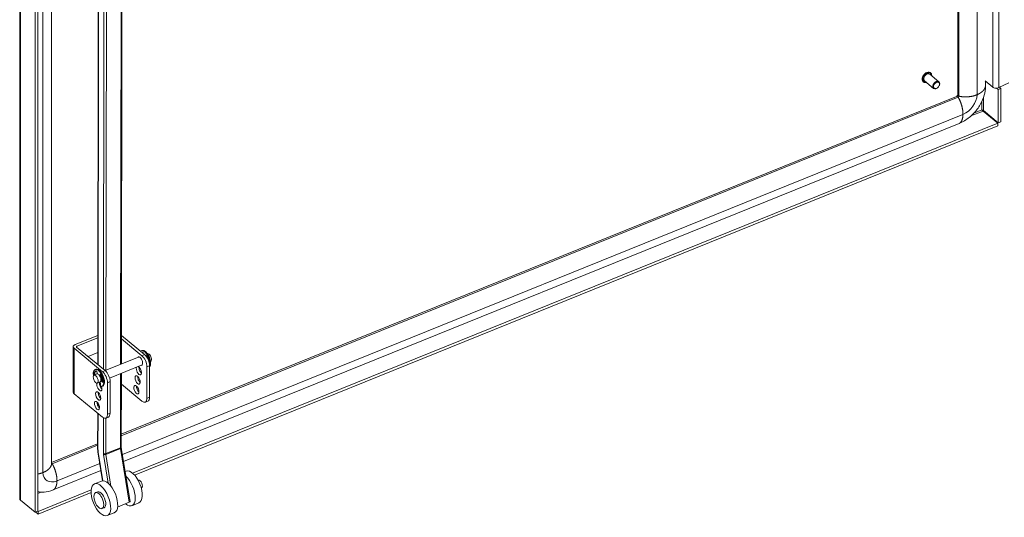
# Model space of a CAD drawing. Header units: inches. Extents: x 4 to 472, y 10 to 298.
# Tile 39 of 45: x 404 to 424, y 215 to 225. Entities that reach past the tile are written whole.
import ezdxf

# ---------------------------------------------------------------- set-up
doc = ezdxf.new("R2010")
doc.units = ezdxf.units.IN
doc.header["$LTSCALE"] = 28
doc.header["$MEASUREMENT"] = 0
doc.layers.add('Visible (ANSI)', color=7, linetype='Continuous', lineweight=5)
doc.layers.add('Visible Narrow (ANSI)', color=7, linetype='Continuous', lineweight=5)

msp = doc.modelspace()

# ---------------------------------------------------------------- linework, layer by layer
at = {"layer": 'Visible (ANSI)'}
for p, q in [((423.3818, 258.2476), (423.3818, 223.696)), ((404.1969, 215.444), (404.1969, 251.1084)), ((404.5139, 250.8356), (404.5139, 215.1622)), ((404.5676, 250.8573), (404.5676, 215.1839)), ((404.8463, 216.1454), (404.8463, 232.3791)), ((406.2942, 232.3913), (406.2761, 218.1913)), ((405.8114, 232.3473), (405.7933, 218.1838)), ((422.9965, 223.9624), (422.811, 224.1152)), ((422.8272, 224.1414), (422.8246, 224.1435)), ((422.6771, 223.9594), (422.6745, 223.9615)), ((422.8851, 223.8273), (422.6997, 223.9802)), ((423.9395, 223.9812), (424.0956, 223.8525)), ((423.9471, 223.9749), (423.9471, 223.8704)), ((424.2225, 223.8429), (424.4286, 223.9431)), ((422.9614, 223.8346), (422.9571, 223.8319)), ((423.0039, 223.8861), (423.0057, 223.8908)), ((424.2069, 223.8047), (424.1745, 223.8314)), ((424.2606, 223.8264), (424.2069, 223.8047)), ((424.2069, 223.1234), (424.2069, 223.8047)), ((424.2339, 223.8485), (424.2606, 223.8264)), ((424.2606, 223.1451), (424.2606, 223.8264)), ((423.3566, 223.6638), (406.2743, 216.758)), ((423.8994, 223.3628), (424.2005, 223.1145)), ((423.9057, 223.3717), (424.2069, 223.1234)), ((423.4117, 223.1111), (406.3207, 216.2018)), ((406.5073, 215.9617), (424.2005, 223.1145)), ((424.2005, 223.1145), (424.2005, 223.0609)), ((424.2069, 223.1234), (424.2606, 223.1451)), ((406.5457, 215.9237), (424.2005, 223.0609)), ((405.7941, 218.7766), (405.3291, 218.5886)), ((405.3667, 218.5576), (405.794, 218.7303)), ((406.7519, 218.3843), (406.2768, 218.7759)), ((406.6981, 218.3625), (406.2768, 218.71)), ((405.2918, 217.6156), (405.2918, 218.5472)), ((405.3076, 218.5182), (405.8918, 218.0366)), ((405.9455, 218.0583), (405.3613, 218.54)), ((405.5953, 218.3471), (405.7936, 218.4272)), ((405.946, 218.0579), (406.6384, 218.3378)), ((406.6983, 218.469), (406.6834, 218.463)), ((406.7218, 218.4139), (406.7231, 218.408)), ((406.7818, 218.3531), (406.7847, 218.362)), ((406.7972, 218.3605), (406.7909, 218.3409)), ((406.807, 218.406), (406.8084, 218.4065)), ((405.7391, 218.0813), (405.754, 218.0873)), ((406.0352, 217.9056), (406.7039, 218.1759)), ((406.7985, 217.491), (406.7985, 218.1369)), ((406.8416, 218.2316), (406.8437, 218.2324)), ((406.8455, 218.2158), (406.8459, 218.2153)), ((406.8523, 217.5128), (406.8523, 218.1586)), ((406.8725, 218.2441), (406.8739, 218.2446)), ((405.719, 217.9661), (405.7763, 217.9893)), ((405.7776, 218.0322), (405.7864, 217.9906)), ((405.8317, 217.9532), (405.8405, 217.9803)), ((405.853, 217.9788), (405.8449, 217.9538)), ((405.8689, 217.8775), (405.9016, 217.8336)), ((406.2759, 218.0029), (406.2739, 216.4991)), ((405.7844, 217.8042), (405.8418, 217.8274)), ((405.8418, 217.8274), (405.8572, 217.7326)), ((405.8886, 217.825), (405.8591, 217.8646)), ((405.879, 217.7354), (405.8939, 217.7414)), ((405.8913, 217.8474), (405.8975, 217.8499)), ((405.9921, 217.8109), (405.9921, 217.1651)), ((406.0459, 217.8326), (406.0459, 217.1868)), ((406.6981, 217.4309), (406.2756, 217.7793)), ((405.8918, 217.1049), (405.3076, 217.5866)), ((405.7923, 217.4045), (405.7922, 217.3484)), ((406.7637, 217.4116), (406.8175, 217.4333)), ((405.792, 217.1872), (405.7911, 216.4693)), ((406.0111, 217.1073), (405.9574, 217.0856)), ((405.7912, 216.5627), (404.8463, 216.1807)), ((406.2755, 216.4808), (406.4534, 215.3809)), ((405.7973, 216.3957), (405.8926, 215.8066)), ((405.8589, 216.0151), (404.8835, 215.6208)), ((406.3723, 216.0037), (406.3539, 215.9963)), ((405.87, 215.8012), (405.7266, 215.7435)), ((406.619, 215.8174), (406.6247, 215.8197)), ((406.6826, 215.6597), (406.6883, 215.662)), ((404.574, 215.1802), (405.6583, 215.6185)), ((404.574, 215.1266), (405.6571, 215.5645)), ((405.749, 215.5638), (405.792, 215.5811)), ((404.5139, 215.1622), (404.2128, 215.4105)), ((405.8799, 215.2392), (405.9229, 215.2565)), ((406.4383, 215.3668), (406.1993, 215.2705)), ((406.6339, 215.3544), (406.4906, 215.2966)), ((404.5676, 215.1839), (404.5139, 215.1622)), ((404.5252, 215.1668), (404.574, 215.1266)), ((404.5676, 215.1854), (404.574, 215.1802)), ((404.574, 215.1802), (404.574, 215.1266)), ((406.1316, 215.152), (405.9883, 215.0942))]:
    msp.add_line(p, q, dxfattribs=at)
for centre, major_axis, ratio, start_param, end_param in [((422.7554, 224.0477), (-0.0557, -0.0675), 0.6688348, 3.1415927, 6.2831853), ((422.9408, 223.8949), (0.0557, 0.0675), 0.6688348, 5.1641407, 10.5438226), ((424.1666, 223.8813), (0.0868, 0), 0.5773503, 3.7540129, 5.4120757), ((405.3793, 218.5472), (-0.0875, 0), 0.5773503, 5.3232542, 6.8940505), ((405.3793, 218.5472), (-0.0219, 0), 0.5773503, 5.3232542, 6.8940505), ((406.7533, 218.29), (-0.0699, 0.173), 0.4683232, 3.6105467, 6.4845526), ((406.7682, 218.2961), (-0.0699, 0.173), 0.4683232, 3.333273, 6.2831853), ((406.659, 218.2519), (-0.0344, 0.085), 0.4683232, 2.8314501, 6.5933278), ((406.7663, 218.2579), (-0.0698, 0.1726), 0.4683232, 6.1615473, 6.2892939), ((406.6981, 218.2196), (0.0656, -0.1622), 0.4683232, 0.8586784, 2.4294747), ((406.7812, 218.264), (-0.0698, 0.1726), 0.4683232, 0.0923354, 0.1739348), ((406.7124, 218.4168), (-0.0066, 0.0162), 0.4683232, 4.3493369, 6.1615473), ((406.7519, 218.2414), (-0.0656, 0.1622), 0.4683232, 4.0002711, 5.5710674), ((406.7942, 218.3493), (-0.0066, 0.0162), 0.4683232, 4.9805875, 6.7927979), ((406.7682, 218.2961), (0.0327, -0.081), 0.4683232, 1.9514015, 1.9596631), ((406.7403, 218.2793), (0.0698, -0.1726), 0.4683232, 0.9972088, 1.8389948), ((406.8412, 218.3256), (0.0327, -0.081), 0.4683232, 0, 3.1415927), ((405.809, 217.9083), (0.0699, -0.173), 0.4683232, 6.0381479, 10.5573018), ((405.824, 217.9144), (0.0699, -0.173), 0.4683232, 0, 3.1415927), ((406.6339, 218.0583), (0.0344, -0.085), 0.4683232, 3.5859633, 8.9804074), ((406.6876, 218.08), (0.0344, -0.085), 0.4683232, 3.8826737, 5.5421043), ((405.726, 217.9725), (-0.0066, 0.0162), 0.4683232, 0.7341108, 1.7588974), ((405.822, 217.8762), (-0.0698, 0.1726), 0.4683232, 6.1615473, 7.0172961), ((405.7409, 217.9785), (0.0066, -0.0162), 0.4683232, 3.8757035, 4.9004901), ((405.8369, 217.8822), (-0.0698, 0.1726), 0.4683232, 0.0923354, 0.7341108), ((405.7682, 218.035), (-0.0066, 0.0162), 0.4683232, 4.3493369, 6.1615473), ((405.809, 217.9083), (0.0327, -0.081), 0.4683232, 0, 3.1415927), ((405.8499, 217.9676), (-0.0066, 0.0162), 0.4683232, 4.9805875, 6.7927979), ((405.832, 217.9176), (-0.0294, 0.0727), 0.4683232, 3.7909445, 5.2028826), ((405.832, 217.9176), (0.0327, -0.081), 0.4683232, 0.6349902, 2.0632442), ((405.7961, 217.8976), (0.0698, -0.1726), 0.4683232, 0.983246, 1.8389948), ((405.8918, 217.8937), (0.0656, -0.1622), 0.4683232, 0.8586784, 2.4294747), ((405.9455, 217.9154), (-0.0656, 0.1622), 0.4683232, 4.0002711, 5.5710674), ((406.6625, 217.8864), (0.0344, -0.085), 0.4683232, 3.8826737, 5.5421043), ((405.8275, 217.7323), (0.0344, -0.085), 0.4683232, 3.5701763, 7.6796293), ((405.8275, 217.7323), (0.0344, -0.085), 0.4683232, 2.0084316, 2.697222), ((405.8813, 217.754), (0.0344, -0.085), 0.4683232, 3.8826737, 5.5421043), ((405.8921, 217.8356), (0.0066, -0.0162), 0.4683232, 5.2220015, 7.2664313), ((405.8526, 217.9259), (0.0344, -0.085), 0.4683232, 0.1695957, 0.3716879), ((406.6375, 217.6927), (0.0344, -0.085), 0.4683232, 3.8826737, 5.5421043), ((405.3793, 217.6156), (-0.0875, 0), 0.5773503, 0, 0.6108652), ((405.8562, 217.5604), (0.0344, -0.085), 0.4683232, 3.8826737, 5.5421043), ((406.6981, 217.5738), (0.0656, -0.1622), 0.4683232, 5.5710674, 7.1418637), ((406.7519, 217.5955), (0.0656, -0.1622), 0.4683232, 0, 0.8586784), ((405.8311, 217.3668), (0.0344, -0.085), 0.4683232, 3.8826737, 5.5421043), ((405.8918, 217.2478), (0.0656, -0.1622), 0.4683232, 5.5710674, 7.1418637), ((405.9455, 217.2695), (0.0656, -0.1622), 0.4683232, 0, 0.8586784), ((406.3598, 215.6213), (0.1308, -0.3246), 0.4690581, 5.5730397, 8.6657758), ((406.5031, 215.679), (-0.1308, 0.3246), 0.4690581, 3.1415927, 6.2831853), ((406.0008, 215.4766), (-0.1308, 0.3246), 0.4690581, 3.1415927, 6.2831853), ((406.6565, 215.7408), (0.0318, -0.0789), 0.4690581, 0, 3.1415926), ((405.8574, 215.4188), (0.0654, -0.1623), 0.4690581, 0, 3.1415927), ((406.4189, 215.3754), (0.0346, 0.0056), 0.3839938, 5.2452547, 6.2831853)]:
    msp.add_ellipse(centre, major_axis=major_axis, ratio=ratio, start_param=start_param, end_param=end_param, dxfattribs=at)
for centre, major_axis, ratio in [((422.9471, 223.8897), (-0.0487, -0.059), 0.6688348), ((405.7517, 217.8851), (-0.0327, 0.081), 0.4683232), ((406.6088, 217.8646), (-0.0344, 0.085), 0.4683232), ((406.5837, 217.671), (-0.0344, 0.085), 0.4683232), ((405.8024, 217.5387), (-0.0344, 0.085), 0.4683232), ((405.7773, 217.345), (-0.0344, 0.085), 0.4683232), ((405.8574, 215.4188), (0.1308, -0.3246), 0.4690581), ((405.8144, 215.4015), (-0.0654, 0.1623), 0.4690581)]:
    msp.add_ellipse(centre, major_axis=major_axis, ratio=ratio, dxfattribs=at)
for points, knots in [([(422.6745, 223.9615), (422.668, 223.9669), (422.6628, 223.9737), (422.6551, 223.9898), (422.6528, 223.999), (422.6514, 224.019), (422.6524, 224.0299), (422.6577, 224.0521), (422.662, 224.0634), (422.6733, 224.0853), (422.6804, 224.0958), (422.6967, 224.1151), (422.7059, 224.1238), (422.7254, 224.1386), (422.7358, 224.1446), (422.7567, 224.1533), (422.7673, 224.156), (422.7875, 224.1577), (422.7972, 224.1567), (422.8128, 224.1515), (422.8191, 224.148), (422.8246, 224.1435)], [4.8171435, 4.8171435, 4.8171435, 4.8171435, 5.1198342, 5.1198342, 5.4309949, 5.4309949, 5.7534117, 5.7534117, 6.0793724, 6.0793724, 6.405347, 6.405347, 6.7311135, 6.7311135, 7.0571254, 7.0571254, 7.3829706, 7.3829706, 7.7044499, 7.7044499, 7.9587361, 7.9587361, 7.9587361, 7.9587361]), ([(422.8272, 224.1414), (422.8337, 224.136), (422.839, 224.1292), (422.8466, 224.1132), (422.8489, 224.1039), (422.8498, 224.0906), (422.8499, 224.087), (422.8497, 224.0834)], [1.67555083, 1.67555083, 1.67555083, 1.67555083, 1.97824155, 1.97824155, 2.28940221, 2.28940221, 2.40014485, 2.40014485, 2.40014485, 2.40014485]), ([(422.7384, 223.9483), (422.7336, 223.9472), (422.7289, 223.9464), (422.7142, 223.9452), (422.7046, 223.9463), (422.6889, 223.9514), (422.6826, 223.9549), (422.6771, 223.9594)], [4.09254946, 4.09254946, 4.09254946, 4.09254946, 4.241378, 4.241378, 4.56285729, 4.56285729, 4.81714348, 4.81714348, 4.81714348, 4.81714348]), ([(423.9471, 223.8704), (423.9471, 223.8104), (423.9377, 223.7469), (423.9021, 223.621), (423.8751, 223.5573), (423.8039, 223.4318), (423.7574, 223.3693), (423.6496, 223.2563), (423.5862, 223.2051), (423.4846, 223.1441), (423.4483, 223.1259), (423.4117, 223.1111)], [0, 0, 0, 0, 0.7364213, 0.7364213, 1.4904821, 1.4904821, 2.3200044, 2.3200044, 3.192891, 3.192891, 3.6513683, 3.6513683, 3.6513683, 3.6513683]), ([(423.3566, 223.6638), (423.3576, 223.6642), (423.3589, 223.6648), (423.3618, 223.6666), (423.3634, 223.6677), (423.3666, 223.6703), (423.3682, 223.6718), (423.3711, 223.6749), (423.3725, 223.6766), (423.375, 223.6799), (423.3762, 223.6816), (423.3781, 223.6849), (423.3789, 223.6865), (423.3802, 223.6895), (423.3807, 223.6909), (423.3814, 223.6933), (423.3816, 223.6942), (423.3818, 223.6955), (423.3818, 223.6959), (423.3818, 223.696)], [0, 0, 0, 0, 0.02921912, 0.02921912, 0.05597135, 0.05597135, 0.08020513, 0.08020513, 0.10323932, 0.10323932, 0.12588442, 0.12588442, 0.1487721, 0.1487721, 0.17253576, 0.17253576, 0.19795492, 0.19795492, 0.2196913, 0.2196913, 0.2196913, 0.2196913]), ([(423.8752, 223.3863), (423.8789, 223.379), (423.8878, 223.3679), (423.8976, 223.3635), (423.8982, 223.3632), (423.8988, 223.363), (423.8994, 223.3628)], [0, 0, 0, 0, 1.4834748, 1.4834748, 1.4834748, 1.5707963, 1.5707963, 1.5707963, 1.5707963]), ([(423.8752, 223.3863), (423.8841, 223.3863), (423.8976, 223.3816), (423.9045, 223.3732), (423.905, 223.3727), (423.9053, 223.3722), (423.9057, 223.3717)], [0, 0, 0, 0, 1.4834748, 1.4834748, 1.4834748, 1.5707963, 1.5707963, 1.5707963, 1.5707963]), ([(405.7911, 216.4693), (405.7911, 216.4646), (405.7912, 216.4599), (405.7915, 216.4503), (405.7918, 216.4455), (405.7924, 216.4357), (405.7929, 216.4308), (405.7939, 216.4209), (405.7944, 216.4159), (405.7958, 216.4058), (405.7965, 216.4008), (405.7973, 216.3957)], [1.57079633, 1.57079633, 1.57079633, 1.57079633, 1.6231562, 1.6231562, 1.67551608, 1.67551608, 1.72787596, 1.72787596, 1.78023584, 1.78023584, 1.83259571, 1.83259571, 1.83259571, 1.83259571]), ([(406.2739, 216.4991), (406.2739, 216.498), (406.274, 216.4969), (406.274, 216.4946), (406.2741, 216.4935), (406.2743, 216.4911), (406.2744, 216.4898), (406.2746, 216.4873), (406.2748, 216.4861), (406.2751, 216.4835), (406.2753, 216.4822), (406.2755, 216.4808)], [1.57079633, 1.57079633, 1.57079633, 1.57079633, 1.6231562, 1.6231562, 1.67551608, 1.67551608, 1.72787596, 1.72787596, 1.78023584, 1.78023584, 1.83259571, 1.83259571, 1.83259571, 1.83259571]), ([(404.8835, 215.6208), (404.8211, 215.5956), (404.7564, 215.58), (404.651, 215.5727), (404.6077, 215.5755), (404.5676, 215.5841)], [0, 0, 0, 0, 0.7819835, 0.7819835, 1.3485682, 1.3485682, 1.3485682, 1.3485682])]:
    msp.add_open_spline(points, degree=3, knots=knots, dxfattribs=at)
msp.add_open_spline([(404.2128, 215.4105), (404.2025, 215.4204), (404.1973, 215.4322), (404.1972, 215.444)], degree=3, dxfattribs=at)
at = {"layer": 'Visible Narrow (ANSI)'}
for p, q in [((423.4057, 258.2494), (423.4057, 223.6707)), ((423.7749, 258.2752), (423.7749, 223.6966)), ((424.0956, 223.8525), (424.0956, 258.1453)), ((424.2225, 223.8429), (424.2225, 258.1218)), ((404.2128, 251.0839), (404.2128, 215.4105)), ((405.9297, 232.8065), (405.9109, 218.0869)), ((405.9596, 218.0634), (405.9784, 232.8015)), ((404.6733, 215.9745), (404.6733, 232.5981)), ((406.2793, 232.3768), (406.2612, 218.1853)), ((405.7996, 218.1786), (405.8177, 232.3499)), ((423.3878, 223.6456), (406.2742, 216.7272)), ((423.8752, 223.3863), (423.8752, 223.5639)), ((423.9057, 223.6391), (423.9057, 223.3717)), ((423.8994, 223.3628), (423.6514, 223.2625)), ((423.7098, 223.3194), (423.8752, 223.3863)), ((423.4882, 223.2949), (406.2974, 216.3453)), ((405.3076, 218.5182), (405.3076, 217.5866)), ((405.3667, 218.5576), (405.3667, 218.5355)), ((406.7519, 218.3843), (406.6981, 218.3625)), ((406.7847, 218.362), (406.7921, 218.365)), ((406.7985, 218.1369), (406.8523, 218.1586)), ((405.731, 217.9885), (405.7161, 217.9825)), ((405.8479, 217.9833), (405.8405, 217.9803)), ((405.9455, 218.0583), (405.8918, 218.0366)), ((406.2609, 217.9968), (406.259, 216.4826)), ((405.9019, 217.8304), (405.8886, 217.825)), ((405.9921, 217.8109), (406.0459, 217.8326)), ((406.8523, 217.5128), (406.7985, 217.491)), ((405.7986, 217.3348), (405.7986, 217.3959)), ((405.7974, 216.4577), (405.7984, 217.1819)), ((405.9096, 217.0925), (405.9087, 216.366)), ((405.9574, 216.361), (405.9583, 217.086)), ((406.0459, 217.1868), (405.9921, 217.1651)), ((405.7912, 216.5319), (404.8596, 216.1553)), ((406.259, 216.4826), (405.9574, 216.361)), ((406.2604, 216.4666), (405.9588, 216.3451)), ((406.2604, 216.4666), (406.4383, 215.3668)), ((405.8975, 215.8069), (405.8032, 216.3897)), ((405.9107, 216.3421), (406.005, 215.7593)), ((406.0636, 215.6968), (405.9588, 216.3451)), ((405.8357, 216.1586), (404.96, 215.8046)), ((404.5676, 215.5809), (404.5728, 215.583)), ((404.6358, 215.5752), (404.5676, 215.5476))]:
    msp.add_line(p, q, dxfattribs=at)
for centre, major_axis, ratio, start_param, end_param in [((422.7496, 224.0525), (-0.075, -0.091), 0.6688348, 3.1415927, 6.2831853), ((422.7522, 224.0504), (-0.075, -0.091), 0.6688348, 3.1415927, 6.2831853), ((422.7554, 224.0477), (-0.0715, -0.0867), 0.6688348, 2.4635726, 6.9612053), ((423.3878, 223.6635), (-0.0139, -0.0169), 0.6688348, 0.8892877, 2.460084), ((423.4882, 223.5807), (-0.2227, -0.27), 0.6688348, 0.8892877, 2.460084), ((405.8261, 216.4693), (-0.035, 0), 0.5767534, 0, 0.6116021), ((406.2389, 216.4991), (0.035, 0), 0.5767534, 5.3239911, 6.2831853), ((406.2992, 216.4495), (0.0262, -0.0649), 0.4690581, 4.0007827, 4.2625821), ((406.241, 216.4752), (0.0346, 0.0056), 0.3839938, 5.2452547, 6.2831853), ((405.8319, 216.4013), (-0.0346, -0.0056), 0.3839938, 0, 0.5328658), ((405.9689, 216.3164), (-0.1117, 0.2772), 0.4690581, 0.85919, 1.1209894), ((405.9689, 216.3164), (0.0392, -0.0974), 0.4690581, 4.0007827, 4.2625821), ((405.9373, 216.3776), (-0.035, 0), 0.5767534, 0.6116021, 2.1823985), ((405.9394, 216.3537), (-0.0346, -0.0056), 0.3839938, 0.5328658, 2.1036621), ((405.9976, 216.3279), (-0.0262, 0.0649), 0.4690581, 0.85919, 1.1209894), ((404.8596, 216.1732), (-0.0139, -0.0169), 0.6688348, 0.0523642, 0.8892877), ((404.96, 216.0904), (-0.2227, -0.27), 0.6688348, 5.6016767, 7.172473)]:
    msp.add_ellipse(centre, major_axis=major_axis, ratio=ratio, start_param=start_param, end_param=end_param, dxfattribs=at)
for points, knots in [([(423.7749, 223.6966), (423.8214, 223.7161), (423.8787, 223.7508), (423.9185, 223.7929), (423.9417, 223.8319), (423.9471, 223.8623), (423.9471, 223.8704)], [0.63903867, 0.63903867, 0.63903867, 0.63903867, 0.63903867, 0.63903867, 0.7834232, 0.84371192, 0.84371192, 0.84371192, 0.84371192, 0.84371192, 0.84371192]), ([(423.3878, 223.6456), (423.3914, 223.641), (423.4169, 223.6043), (423.4467, 223.5363), (423.4762, 223.446), (423.4889, 223.3593), (423.4882, 223.2949)], [0.40500171, 0.40500171, 0.40500171, 0.40500171, 0.40500171, 0.40500171, 0.43903867, 0.63903867, 0.63903867, 0.63903867, 0.63903867, 0.63903867, 0.63903867]), ([(423.4057, 223.6707), (423.411, 223.6684), (423.4522, 223.6538), (423.5256, 223.6468), (423.6213, 223.6492), (423.7104, 223.6696), (423.7749, 223.6966)], [0.40500171, 0.40500171, 0.40500171, 0.40500171, 0.40500171, 0.40500171, 0.43903867, 0.63903867, 0.63903867, 0.63903867, 0.63903867, 0.63903867, 0.63903867]), ([(423.4882, 223.2949), (423.4876, 223.2485), (423.4789, 223.194), (423.4601, 223.1529), (423.4382, 223.1254), (423.4168, 223.1132), (423.4117, 223.1111)], [0.63903867, 0.63903867, 0.63903867, 0.63903867, 0.63903867, 0.63903867, 0.7834232, 0.82863646, 0.82863646, 0.82863646, 0.82863646, 0.82863646, 0.82863646]), ([(404.8463, 216.1454), (404.8463, 216.1452), (404.8462, 216.1167), (404.8288, 216.0786), (404.794, 216.0358), (404.7393, 216.0002), (404.6733, 215.9745)], [0.4378759, 0.4378759, 0.4378759, 0.4378759, 0.4378759, 0.4378759, 0.43903867, 0.63903867, 0.63903867, 0.63903867, 0.63903867, 0.63903867, 0.63903867]), ([(404.8596, 216.1553), (404.8632, 216.1507), (404.8887, 216.114), (404.9185, 216.046), (404.948, 215.9557), (404.9607, 215.869), (404.96, 215.8046)], [0.40500171, 0.40500171, 0.40500171, 0.40500171, 0.40500171, 0.40500171, 0.43903867, 0.63903867, 0.63903867, 0.63903867, 0.63903867, 0.63903867, 0.63903867]), ([(404.96, 215.8046), (404.9594, 215.7582), (404.9507, 215.7037), (404.9319, 215.6626), (404.91, 215.6351), (404.8886, 215.6229), (404.8835, 215.6208)], [0.63903867, 0.63903867, 0.63903867, 0.63903867, 0.63903867, 0.63903867, 0.7834232, 0.82863646, 0.82863646, 0.82863646, 0.82863646, 0.82863646, 0.82863646])]:
    msp.add_open_spline(points, degree=5, knots=knots, dxfattribs=at)
for points in [[(423.3566, 223.6638), (423.3618, 223.6659), (423.3676, 223.6651), (423.3739, 223.6615), (423.3806, 223.6549), (423.3878, 223.6456)], [(423.3818, 223.696), (423.3818, 223.69), (423.3842, 223.6845), (423.389, 223.6794), (423.3963, 223.6748), (423.4057, 223.6707)], [(404.8463, 216.1692), (404.8488, 216.1673), (404.8514, 216.1649), (404.8541, 216.1621), (404.8568, 216.1589), (404.8596, 216.1553)], [(404.6733, 215.9745), (404.6537, 215.9669), (404.6331, 215.9601), (404.6117, 215.9542), (404.5898, 215.9492), (404.5676, 215.9452)]]:
    msp.add_open_spline(points, degree=5, dxfattribs=at)

doc.saveas('drawing.dxf')
